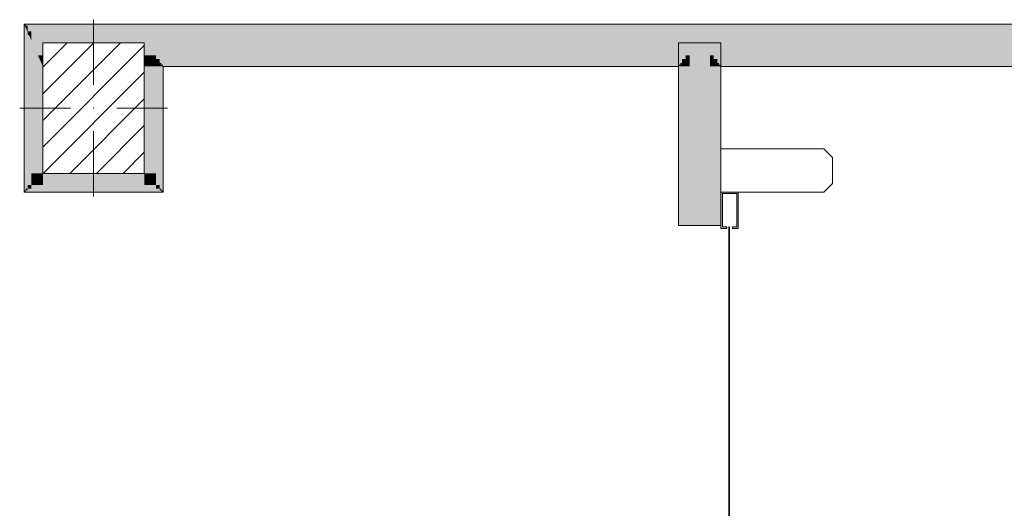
# Model space of a CAD drawing. Header units: millimetres. Extents: x -30280 to 19093, y -17757 to 4746.
# Tile 25 of 40: x 349 to 3747, y -13595 to -11909. Entities that reach past the tile are written whole.
import ezdxf

# ---------------------------------------------------------------- set-up
doc = ezdxf.new("R2010")
doc.units = ezdxf.units.MM
doc.header["$MEASUREMENT"] = 0
doc.linetypes.add('Wipeout_Contour', pattern=[1000, 0, -1000])
for name, color, linetype in [('10_ESTR_Pilars', 7, 'Continuous'), ('Nuevo_08_E_Envans secs', 7, 'Continuous'), ('Nuevo_Puertas Archicad', 7, 'Continuous')]:
    doc.layers.add(name, color=color, linetype=linetype)
for name, color, linetype, lineweight in [('10_ESTR_Pilars_Pluma_Nº__20', 1, 'Continuous', 5), ('10_ESTR_Pilars_Pluma_Nº__28', 7, 'Continuous', 20), ('10_ESTR_Pilars_Pluma_Nº__42', 8, 'Continuous', 25), ('Nuevo_08_E_Envans secs_Pluma_Nº__20', 1, 'Continuous', 5), ('Nuevo_Puertas Archicad_Pluma_Nº__20', 1, 'Continuous', 5), ('Nuevo_Ventanas Archicad_Pluma_Nº__20', 1, 'Continuous', 5)]:
    doc.layers.add(name, color=color, linetype=linetype, lineweight=lineweight)

# ---------------------------------------------------------------- blocks, each defined once
blk = doc.blocks.new('Puerta Rápida Enrrollable 27[9]_1')
at = {"layer": 'Nuevo_Puertas Archicad', "linetype": 'Continuous', "lineweight": 0, "true_color": 0xbf7f7f}
for points in [[(2788.9, -12629.1), (2788.9, -12624.1), (2773.9, -12624.1), (2773.9, -12509.1), (2823.9, -12509.1), (2823.9, -12624.1), (2808.9, -12624.1), (2808.9, -12629.1), (2828.9, -12629.1), (2828.9, -12504.1), (2768.9, -12504.1), (2768.9, -12629.1)], [(2798.9, -13714.1), (2798.9, -12624.1), (2796.9, -12624.1), (2796.9, -13714.1)], [(2788.9, -13709.1), (2768.9, -13709.1), (2768.9, -13834.1), (2828.9, -13834.1), (2828.9, -13709.1), (2808.9, -13709.1), (2808.9, -13714.1), (2823.9, -13714.1), (2823.9, -13829.1), (2773.9, -13829.1), (2773.9, -13714.1), (2788.9, -13714.1)]]:
    blk.add_hatch(color=23, dxfattribs=at).paths.add_polyline_path(points)
at = {"layer": 'Nuevo_Puertas Archicad_Pluma_Nº__20', "color": 1, "linetype": 'Continuous', "lineweight": 5}
for p, q in [((3123.9, -12354.1), (2768.9, -12354.1)), ((2768.9, -12354.1), (2768.9, -12504.1)), ((3153.9, -12384.1), (3123.9, -12354.1)), ((3153.9, -12474.1), (3153.9, -12384.1)), ((2828.9, -12504.1), (2768.9, -12504.1)), ((2768.9, -12504.1), (2768.9, -12629.1)), ((2768.9, -12504.1), (3123.9, -12504.1)), ((2828.9, -12629.1), (2828.9, -12504.1)), ((3123.9, -12504.1), (3153.9, -12474.1)), ((2773.9, -12624.1), (2773.9, -12509.1)), ((2773.9, -12509.1), (2823.9, -12509.1)), ((2823.9, -12509.1), (2823.9, -12624.1)), ((2622.9, -12619.1), (2628.9, -12619.1)), ((2628.9, -12619.1), (2634.9, -12619.1)), ((2634.9, -12619.1), (2647.9, -12619.1)), ((2647.9, -12619.1), (2660.9, -12619.1)), ((2660.9, -12619.1), (2730.9, -12619.1)), ((2730.9, -12619.1), (2743.9, -12619.1)), ((2743.9, -12619.1), (2756.9, -12619.1)), ((2756.9, -12619.1), (2762.9, -12619.1)), ((2762.9, -12619.1), (2768.9, -12619.1)), ((2768.9, -12629.1), (2788.9, -12629.1)), ((2788.9, -12624.1), (2773.9, -12624.1)), ((2788.9, -12629.1), (2788.9, -12624.1)), ((2798.9, -12624.1), (2796.9, -12624.1)), ((2796.9, -12624.1), (2796.9, -13714.1)), ((2798.9, -13714.1), (2798.9, -12624.1)), ((2823.9, -12624.1), (2808.9, -12624.1)), ((2808.9, -12624.1), (2808.9, -12629.1)), ((2808.9, -12629.1), (2828.9, -12629.1)), ((2622.9, -13719.1), (2628.9, -13719.1)), ((2628.9, -13719.1), (2634.9, -13719.1)), ((2634.9, -13719.1), (2647.9, -13719.1)), ((2647.9, -13719.1), (2660.9, -13719.1)), ((2660.9, -13719.1), (2730.9, -13719.1)), ((2730.9, -13719.1), (2743.9, -13719.1)), ((2743.9, -13719.1), (2756.9, -13719.1)), ((2756.9, -13719.1), (2762.9, -13719.1)), ((2762.9, -13719.1), (2768.9, -13719.1)), ((2768.9, -13834.1), (2768.9, -13709.1)), ((2768.9, -13709.1), (2788.9, -13709.1)), ((2788.9, -13714.1), (2773.9, -13714.1)), ((2773.9, -13714.1), (2773.9, -13829.1)), ((2788.9, -13709.1), (2788.9, -13714.1)), ((2796.9, -13714.1), (2798.9, -13714.1)), ((2808.9, -13714.1), (2808.9, -13709.1)), ((2808.9, -13709.1), (2828.9, -13709.1)), ((2823.9, -13714.1), (2808.9, -13714.1)), ((2823.9, -13829.1), (2823.9, -13714.1)), ((2828.9, -13709.1), (2828.9, -13834.1)), ((2773.9, -13829.1), (2823.9, -13829.1)), ((2828.9, -13834.1), (2768.9, -13834.1))]:
    blk.add_line(p, q, dxfattribs=at)
blk = doc.blocks.new('Muro_64_1', base_point=(2622.9, -17265))
at = {"layer": 'Nuevo_08_E_Envans secs', "linetype": 'Continuous', "lineweight": 0, "true_color": 0xbf7f7f}
for points in [[(2628.9, -11989), (2622.9, -11989), (2622.9, -12619.1), (2628.9, -12619.1)], [(2647.9, -11989), (2634.9, -11989), (2634.9, -12619.1), (2647.9, -12619.1)], [(2660.9, -11989), (2647.9, -11989), (2647.9, -12619.1), (2660.9, -12619.1)], [(2730.9, -11989), (2660.9, -11989), (2660.9, -12619.1), (2730.9, -12619.1)], [(2743.9, -11989), (2730.9, -11989), (2730.9, -12619.1), (2743.9, -12619.1)], [(2756.9, -11989), (2743.9, -11989), (2743.9, -12619.1), (2756.9, -12619.1)], [(2768.9, -11989), (2762.9, -11989), (2762.9, -12619.1), (2768.9, -12619.1)], [(2634.9, -12064), (2647.9, -12064), (2647.9, -12058), (2634.9, -12058)], [(2647.9, -12058), (2660.9, -12058), (2660.9, -12045), (2647.9, -12045)], [(2647.9, -12064), (2660.9, -12064), (2660.9, -12058), (2647.9, -12058)], [(2660.9, -12045), (2730.9, -12045), (2730.9, -12032), (2660.9, -12032)], [(2660.9, -12058), (2730.9, -12058), (2730.9, -12045), (2660.9, -12045)], [(2660.9, -12064), (2730.9, -12064), (2730.9, -12058), (2660.9, -12058)], [(2730.9, -12058), (2743.9, -12058), (2743.9, -12045), (2730.9, -12045)], [(2730.9, -12064), (2743.9, -12064), (2743.9, -12058), (2730.9, -12058)], [(2743.9, -12064), (2756.9, -12064), (2756.9, -12058), (2743.9, -12058)], [(2634.9, -12070), (2647.9, -12070), (2647.9, -12064), (2634.9, -12064)], [(2647.9, -12070), (2660.9, -12070), (2660.9, -12064), (2647.9, -12064)], [(2660.9, -12070), (2730.9, -12070), (2730.9, -12064), (2660.9, -12064)], [(2730.9, -12070), (2743.9, -12070), (2743.9, -12064), (2730.9, -12064)], [(2743.9, -12070), (2756.9, -12070), (2756.9, -12064), (2743.9, -12064)]]:
    blk.add_hatch(color=23, dxfattribs=at).paths.add_polyline_path(points)
at = {"layer": 'Nuevo_08_E_Envans secs', "linetype": 'Continuous', "lineweight": 0, "true_color": 0x000000}
for points in [[(2634.9, -11989), (2628.9, -11989), (2628.9, -12619.1), (2634.9, -12619.1)], [(2762.9, -11989), (2756.9, -11989), (2756.9, -12619.1), (2762.9, -12619.1)], [(2628.9, -12070), (2634.9, -12070), (2634.9, -12064), (2628.9, -12064)], [(2756.9, -12070), (2762.9, -12070), (2762.9, -12064), (2756.9, -12064)]]:
    blk.add_hatch(color=18, dxfattribs=at).paths.add_polyline_path(points)
at = {"layer": 'Nuevo_08_E_Envans secs_Pluma_Nº__20', "color": 1, "linetype": 'Continuous', "lineweight": 5}
for p, q in [((2622.9, -12619.1), (2628.9, -12619.1)), ((2628.9, -12619.1), (2634.9, -12619.1)), ((2634.9, -12619.1), (2647.9, -12619.1)), ((2647.9, -12619.1), (2660.9, -12619.1)), ((2660.9, -12619.1), (2730.9, -12619.1)), ((2730.9, -12619.1), (2743.9, -12619.1)), ((2743.9, -12619.1), (2756.9, -12619.1)), ((2756.9, -12619.1), (2762.9, -12619.1)), ((2762.9, -12619.1), (2768.9, -12619.1))]:
    blk.add_line(p, q, dxfattribs=at)
at = {"layer": 'Nuevo_08_E_Envans secs_Pluma_Nº__20', "color": 1, "linetype": 'Continuous', "lineweight": 5, "flags": 128}
for points in [[(2628.9, -11989), (2622.9, -11989)], [(2622.9, -11989), (2622.9, -12619.1)], [(2634.9, -11989), (2628.9, -11989)], [(2647.9, -11989), (2634.9, -11989)], [(2660.9, -11989), (2647.9, -11989)], [(2730.9, -11989), (2660.9, -11989)], [(2743.9, -11989), (2730.9, -11989)], [(2756.9, -11989), (2743.9, -11989)], [(2762.9, -11989), (2756.9, -11989)], [(2768.9, -11989), (2762.9, -11989)], [(2768.9, -12619.1), (2768.9, -11989)]]:
    blk.add_lwpolyline(points, dxfattribs=at)
at = {"layer": 'Nuevo_Puertas Archicad', "color": 1, "linetype": 'Continuous', "lineweight": 5}
blk.add_blockref('Puerta Rápida Enrrollable 27[9]_1', (0, 0), dxfattribs=at)
blk = doc.blocks.new('Ventana 27[6]_1')
at = {"layer": 'Nuevo_Ventanas Archicad_Pluma_Nº__20', "linetype": 'Continuous', "lineweight": 0, "true_color": 0xbf7f7f}
for points in [[(3807.4, -11924), (3807.4, -11974), (3857.4, -11974), (3857.4, -11924)], [(4807.4, -11974), (4807.4, -11924), (4757.4, -11924), (4757.4, -11974)]]:
    blk.add_hatch(color=23, dxfattribs=at).paths.add_polyline_path(points)
at = {"layer": 'Nuevo_Ventanas Archicad_Pluma_Nº__20', "color": 1, "linetype": 'Continuous', "lineweight": 5}
for p, q in [((3807.4, -11924), (4807.4, -11924)), ((3807.4, -11924), (3857.4, -11924)), ((3807.4, -11924), (3807.4, -11930)), ((3807.4, -11924), (3807.4, -11930)), ((3857.4, -11924), (3857.4, -11974)), ((3857.4, -11924), (4757.4, -11924)), ((4757.4, -11974), (4757.4, -11924)), ((4757.4, -11924), (4807.4, -11924)), ((4807.4, -11924), (4807.4, -11930)), ((4807.4, -11924), (4807.4, -11930)), ((3807.4, -11930), (3807.4, -11936)), ((3807.4, -11930), (3807.4, -11936)), ((3807.4, -11936), (3807.4, -11949)), ((3807.4, -11936), (3807.4, -11949)), ((3807.4, -11949), (3807.4, -11962)), ((3807.4, -11949), (3807.4, -11962)), ((3857.4, -11949), (4757.4, -11949)), ((4807.4, -11930), (4807.4, -11936)), ((4807.4, -11930), (4807.4, -11936)), ((4807.4, -11936), (4807.4, -11949)), ((4807.4, -11936), (4807.4, -11949)), ((4807.4, -11949), (4807.4, -11962)), ((4807.4, -11949), (4807.4, -11962)), ((3807.4, -11962), (3807.4, -11974)), ((3807.4, -11962), (3807.4, -11974)), ((3857.4, -11974), (3807.4, -11974)), ((3807.4, -11974), (3807.4, -12032)), ((4757.4, -11974), (3857.4, -11974)), ((4807.4, -11974), (4757.4, -11974)), ((4807.4, -11962), (4807.4, -11974)), ((4807.4, -11962), (4807.4, -11974)), ((4807.4, -11974), (4807.4, -12032)), ((3807.4, -12032), (3807.4, -12045)), ((3807.4, -12045), (3807.4, -12058)), ((3807.4, -12058), (3807.4, -12064)), ((4807.4, -12032), (4807.4, -12045)), ((4807.4, -12045), (4807.4, -12058)), ((4807.4, -12058), (4807.4, -12064)), ((3807.4, -12064), (3807.4, -12070)), ((3807.4, -12070), (4807.4, -12070)), ((4807.4, -12064), (4807.4, -12070))]:
    blk.add_line(p, q, dxfattribs=at)
blk = doc.blocks.new('Muro_95_1', base_point=(5828.9, -12070))
at = {"layer": 'Nuevo_08_E_Envans secs', "linetype": 'Continuous', "lineweight": 0, "true_color": 0xbf7f7f}
for points in [[(363.9, -11930), (366.6, -11930), (363.9, -11924)], [(369.9, -11924), (363.9, -11924), (366.6, -11930), (369.9, -11930)], [(369.9, -11924), (369.9, -11930), (3807.4, -11930), (3807.4, -11924)], [(4807.4, -11930), (5828.9, -11930), (5828.9, -11924), (4807.4, -11924)], [(375.9, -11949), (3807.4, -11949), (3807.4, -11936), (375.9, -11936)], [(375.9, -11950.9), (380.8, -11962), (388.9, -11962), (388.9, -11949), (375.9, -11949)], [(380.8, -11962), (375.9, -11950.9), (375.9, -11962)], [(388.9, -11962), (3807.4, -11962), (3807.4, -11949), (388.9, -11949)], [(4807.4, -11949), (5828.9, -11949), (5828.9, -11936), (4807.4, -11936)], [(4807.4, -11962), (5828.9, -11962), (5828.9, -11949), (4807.4, -11949)], [(388.9, -11980.1), (412, -12032), (428.9, -12032), (428.9, -11962), (388.9, -11962)], [(412, -12032), (388.9, -11980.1), (388.9, -12032)], [(428.9, -12032), (778.9, -12032), (778.9, -11962), (428.9, -11962)], [(778.9, -12032), (818.9, -12032), (818.9, -11962), (778.9, -11962)], [(818.9, -12032), (2660.9, -12032), (2660.9, -11962), (818.9, -11962)], [(2660.9, -12032), (2730.9, -12032), (2730.9, -11962), (2660.9, -11962)], [(2730.9, -12032), (3807.4, -12032), (3807.4, -11962), (2730.9, -11962)], [(4807.4, -12032), (5828.9, -12032), (5828.9, -11962), (4807.4, -11962)], [(428.9, -12045), (778.9, -12045), (778.9, -12032), (428.9, -12032)], [(428.9, -12058), (778.9, -12058), (778.9, -12045), (428.9, -12045)], [(818.9, -12045), (2647.9, -12045), (2647.9, -12032), (818.9, -12032)], [(818.9, -12058), (831.9, -12058), (831.9, -12045), (818.9, -12045)], [(831.9, -12058), (2634.9, -12058), (2634.9, -12045), (831.9, -12045)], [(2634.9, -12058), (2647.9, -12058), (2647.9, -12045), (2634.9, -12045)], [(2647.9, -12045), (2660.9, -12045), (2660.9, -12032), (2647.9, -12032)], [(2730.9, -12045), (2743.9, -12045), (2743.9, -12032), (2730.9, -12032)], [(2743.9, -12045), (3807.4, -12045), (3807.4, -12032), (2743.9, -12032)], [(2743.9, -12058), (2756.9, -12058), (2756.9, -12045), (2743.9, -12045)], [(2756.9, -12058), (3807.4, -12058), (3807.4, -12045), (2756.9, -12045)], [(4807.4, -12045), (5828.9, -12045), (5828.9, -12032), (4807.4, -12032)], [(4807.4, -12058), (5828.9, -12058), (5828.9, -12045), (4807.4, -12045)], [(428.9, -12070), (778.9, -12070), (778.9, -12064), (428.9, -12064)], [(837.9, -12070), (843.9, -12070), (843.9, -12064), (837.9, -12064)], [(843.9, -12070), (2622.9, -12070), (2622.9, -12064), (843.9, -12064)], [(2622.9, -12070), (2628.9, -12070), (2628.9, -12064), (2622.9, -12064)], [(2762.9, -12070), (2768.9, -12070), (2768.9, -12064), (2762.9, -12064)], [(3807.4, -12064), (2768.9, -12064), (2768.9, -12070), (3807.4, -12070)], [(5828.9, -12064), (4807.4, -12064), (4807.4, -12070), (5828.9, -12070)]]:
    blk.add_hatch(color=23, dxfattribs=at).paths.add_polyline_path(points)
at = {"layer": 'Nuevo_08_E_Envans secs', "linetype": 'Continuous', "lineweight": 0, "true_color": 0x000000}
for points in [[(369.9, -11936), (375.9, -11936), (375.9, -11930), (369.9, -11930)], [(375.9, -11936), (3807.4, -11936), (3807.4, -11930), (375.9, -11930)], [(4807.4, -11936), (5828.9, -11936), (5828.9, -11930), (4807.4, -11930)], [(428.9, -12064), (778.9, -12064), (778.9, -12058), (428.9, -12058)], [(831.9, -12064), (837.9, -12064), (837.9, -12058), (831.9, -12058)], [(837.9, -12064), (2628.9, -12064), (2628.9, -12058), (837.9, -12058)], [(2628.9, -12064), (2634.9, -12064), (2634.9, -12058), (2628.9, -12058)], [(2756.9, -12064), (2762.9, -12064), (2762.9, -12058), (2756.9, -12058)], [(2762.9, -12064), (3807.4, -12064), (3807.4, -12058), (2762.9, -12058)], [(4807.4, -12064), (5828.9, -12064), (5828.9, -12058), (4807.4, -12058)]]:
    blk.add_hatch(color=18, dxfattribs=at).paths.add_polyline_path(points)
at = {"layer": 'Nuevo_08_E_Envans secs_Pluma_Nº__20', "color": 1, "linetype": 'Continuous', "lineweight": 5}
for p, q in [((3807.4, -11924), (3807.4, -11930)), ((4807.4, -11924), (4807.4, -11930)), ((3807.4, -11930), (3807.4, -11936)), ((3807.4, -11936), (3807.4, -11949)), ((3807.4, -11949), (3807.4, -11962)), ((4807.4, -11930), (4807.4, -11936)), ((4807.4, -11936), (4807.4, -11949)), ((4807.4, -11949), (4807.4, -11962)), ((3807.4, -11962), (3807.4, -11974)), ((3807.4, -11974), (3807.4, -12032)), ((4807.4, -11962), (4807.4, -11974)), ((4807.4, -11974), (4807.4, -12032)), ((3807.4, -12032), (3807.4, -12045)), ((3807.4, -12045), (3807.4, -12058)), ((3807.4, -12058), (3807.4, -12064)), ((4807.4, -12032), (4807.4, -12045)), ((4807.4, -12045), (4807.4, -12058)), ((4807.4, -12058), (4807.4, -12064)), ((3807.4, -12064), (3807.4, -12070)), ((4807.4, -12064), (4807.4, -12070))]:
    blk.add_line(p, q, dxfattribs=at)
at = {"layer": 'Nuevo_08_E_Envans secs_Pluma_Nº__20', "color": 1, "linetype": 'Continuous', "lineweight": 5, "flags": 128}
for points in [[(363.9, -11924), (363.9, -11930)], [(3807.4, -11924), (363.9, -11924)], [(5828.9, -11924), (4807.4, -11924)], [(5828.9, -11924), (5828.9, -11930)], [(5828.9, -11930), (5828.9, -11936)], [(5828.9, -11936), (5828.9, -11949)], [(5828.9, -11949), (5828.9, -11962)], [(5828.9, -11962), (5828.9, -12032)], [(5828.9, -12032), (5828.9, -12045)], [(5828.9, -12045), (5828.9, -12058)], [(5828.9, -12058), (5828.9, -12064)], [(428.9, -12070), (778.9, -12070)], [(843.9, -12070), (2622.9, -12070)], [(2768.9, -12070), (3807.4, -12070)], [(4807.4, -12070), (5828.9, -12070)], [(5828.9, -12064), (5828.9, -12070)]]:
    blk.add_lwpolyline(points, dxfattribs=at)
at = {"layer": 'Nuevo_Ventanas Archicad_Pluma_Nº__20', "color": 1, "linetype": 'Continuous', "lineweight": 5}
blk.add_blockref('Ventana 27[6]_1', (0, 0), dxfattribs=at)
blk = doc.blocks.new('Muro_96_1', base_point=(428.9, -12070))
at = {"layer": 'Nuevo_08_E_Envans secs', "linetype": 'Continuous', "lineweight": 0, "true_color": 0xbf7f7f}
for points in [[(369.9, -12498), (369.9, -11937.5), (366.6, -11930), (363.9, -11930), (363.9, -12498)], [(369.9, -11930), (366.6, -11930), (369.2, -11936), (369.9, -11936)], [(369.9, -11936), (369.2, -11936), (369.9, -11937.5)], [(375.9, -11962), (375.9, -12479), (388.9, -12479), (388.9, -11980.1), (380.8, -11962)], [(388.9, -11962), (380.8, -11962), (388.9, -11980.1)], [(428.9, -12439), (428.9, -12070), (412, -12032), (388.9, -12032), (388.9, -12439)], [(428.9, -12032), (412, -12032), (417.8, -12045), (428.9, -12045)], [(428.9, -12045), (417.8, -12045), (423.5, -12058), (428.9, -12058)], [(428.9, -12058), (423.5, -12058), (426.2, -12064), (428.9, -12064)], [(426.2, -12064), (428.9, -12070), (428.9, -12064)], [(428.9, -12439), (388.9, -12479), (428.9, -12479)], [(388.9, -12439), (388.9, -12479), (428.9, -12439)], [(369.9, -12498), (363.9, -12504), (369.9, -12504)], [(363.9, -12498), (363.9, -12504), (369.9, -12498)], [(388.9, -12479), (375.9, -12492), (388.9, -12492)], [(388.9, -12479), (375.9, -12479), (375.9, -12492)]]:
    blk.add_hatch(color=23, dxfattribs=at).paths.add_polyline_path(points)
at = {"layer": 'Nuevo_08_E_Envans secs', "linetype": 'Continuous', "lineweight": 0, "true_color": 0x000000}
for points in [[(369.9, -11937.5), (375, -11949), (375.9, -11949), (375.9, -11936), (369.9, -11936)], [(375.9, -12492), (375.9, -11950.9), (369.9, -11937.5), (369.9, -12492)], [(375.9, -11949), (375, -11949), (375.9, -11950.9)], [(375.9, -12492), (369.9, -12498), (375.9, -12498)], [(369.9, -12492), (369.9, -12498), (375.9, -12492)]]:
    blk.add_hatch(color=18, dxfattribs=at).paths.add_polyline_path(points)
at = {"layer": 'Nuevo_08_E_Envans secs_Pluma_Nº__20', "color": 1, "linetype": 'Continuous', "lineweight": 5, "flags": 128}
for points in [[(363.9, -11930), (363.9, -12504)], [(428.9, -12439), (428.9, -12070)], [(363.9, -12504), (369.9, -12504)]]:
    blk.add_lwpolyline(points, dxfattribs=at)
blk = doc.blocks.new('Muro_97_1', base_point=(428.9, -12439))
at = {"layer": 'Nuevo_08_E_Envans secs', "linetype": 'Continuous', "lineweight": 0, "true_color": 0xbf7f7f}
for points in [[(778.9, -12439), (428.9, -12439), (428.9, -12479), (778.9, -12479)], [(778.9, -12439), (818.9, -12479), (818.9, -12439)], [(778.9, -12479), (818.9, -12479), (778.9, -12439)], [(837.9, -12498), (369.9, -12498), (369.9, -12504), (837.9, -12504)], [(818.9, -12479), (388.9, -12479), (388.9, -12492), (818.9, -12492)], [(818.9, -12479), (831.9, -12492), (831.9, -12479)], [(818.9, -12492), (831.9, -12492), (818.9, -12479)], [(837.9, -12498), (843.9, -12504), (843.9, -12498)], [(837.9, -12504), (843.9, -12504), (837.9, -12498)]]:
    blk.add_hatch(color=23, dxfattribs=at).paths.add_polyline_path(points)
at = {"layer": 'Nuevo_08_E_Envans secs', "linetype": 'Continuous', "lineweight": 0, "true_color": 0x000000}
for points in [[(831.9, -12492), (375.9, -12492), (375.9, -12498), (831.9, -12498)], [(831.9, -12492), (837.9, -12498), (837.9, -12492)], [(831.9, -12498), (837.9, -12498), (831.9, -12492)]]:
    blk.add_hatch(color=18, dxfattribs=at).paths.add_polyline_path(points)
at = {"layer": 'Nuevo_08_E_Envans secs_Pluma_Nº__20', "color": 1, "linetype": 'Continuous', "lineweight": 5, "flags": 128}
for points in [[(778.9, -12439), (428.9, -12439)], [(369.9, -12504), (843.9, -12504)], [(843.9, -12504), (843.9, -12498)]]:
    blk.add_lwpolyline(points, dxfattribs=at)
blk = doc.blocks.new('Muro_98_1', base_point=(778.9, -12439))
at = {"layer": 'Nuevo_08_E_Envans secs', "linetype": 'Continuous', "lineweight": 0, "true_color": 0xbf7f7f}
for points in [[(778.9, -12045), (818.9, -12045), (818.9, -12032), (778.9, -12032)], [(778.9, -12058), (818.9, -12058), (818.9, -12045), (778.9, -12045)], [(778.9, -12064), (818.9, -12064), (818.9, -12058), (778.9, -12058)], [(818.9, -12064), (831.9, -12064), (831.9, -12058), (818.9, -12058)], [(778.9, -12070), (818.9, -12070), (818.9, -12064), (778.9, -12064)], [(818.9, -12439), (818.9, -12070), (778.9, -12070), (778.9, -12439)], [(818.9, -12070), (831.9, -12070), (831.9, -12064), (818.9, -12064)], [(831.9, -12479), (831.9, -12070), (818.9, -12070), (818.9, -12479)], [(843.9, -12498), (843.9, -12070), (837.9, -12070), (837.9, -12498)]]:
    blk.add_hatch(color=23, dxfattribs=at).paths.add_polyline_path(points)
at = {"layer": 'Nuevo_08_E_Envans secs', "linetype": 'Continuous', "lineweight": 0, "true_color": 0x000000}
for points in [[(831.9, -12070), (837.9, -12070), (837.9, -12064), (831.9, -12064)], [(837.9, -12492), (837.9, -12070), (831.9, -12070), (831.9, -12492)]]:
    blk.add_hatch(color=18, dxfattribs=at).paths.add_polyline_path(points)
at = {"layer": 'Nuevo_08_E_Envans secs_Pluma_Nº__20', "color": 1, "linetype": 'Continuous', "lineweight": 5, "flags": 128}
for points in [[(778.9, -12070), (778.9, -12439)], [(843.9, -12498), (843.9, -12070)]]:
    blk.add_lwpolyline(points, dxfattribs=at)
blk = doc.blocks.new('Pilar_12_1', base_point=(603.9, -12214))
at = {"color": 254, "linetype": 'Wipeout_Contour', "lineweight": 0, "ltscale": 48920.603723}
blk.add_wipeout([(428.9, -12439), (778.9, -12439), (778.9, -11989), (428.9, -11989)], dxfattribs=at).dxf.layer = '10_ESTR_Pilars'
at = {"layer": '10_ESTR_Pilars_Pluma_Nº__42', "linetype": 'Continuous', "lineweight": 25}
h = blk.add_hatch(dxfattribs=at)
h.set_pattern_fill('00_GCT_trama_45º_e1_400__05', color=8, style=0, pattern_type=2)
h.set_pattern_definition([(45, (0, 0), (-45.96194, 45.96194), [])])
h.paths.add_polyline_path([(428.9, -12439), (778.9, -12439), (778.9, -11989), (428.9, -11989)])
at = {"layer": '10_ESTR_Pilars_Pluma_Nº__20', "color": 1, "linetype": 'Continuous', "lineweight": 5}
for p, q in [((603.9, -12134), (603.9, -11909)), ((523.9, -12214), (348.9, -12214)), ((683.9, -12214), (858.9, -12214)), ((603.9, -12294), (603.9, -12519))]:
    blk.add_line(p, q, dxfattribs=at)
blk.add_point((603.9, -12214), dxfattribs=at)
at = {"layer": '10_ESTR_Pilars_Pluma_Nº__28', "color": 7, "linetype": 'Continuous', "lineweight": 20, "flags": 128}
blk.add_lwpolyline([(428.9, -12439), (778.9, -12439), (778.9, -11989), (428.9, -11989)], close=True, dxfattribs=at)

msp = doc.modelspace()

# ---------------------------------------------------------------- block references
at = {"layer": 'Nuevo_08_E_Envans secs', "color": 1, "lineweight": 5}
for name, p in [('Muro_95_1', (5828.9, -12070)), ('Muro_96_1', (428.9, -12070)), ('Muro_64_1', (2622.9, -17265)), ('Muro_98_1', (778.9, -12439)), ('Muro_97_1', (428.9, -12439))]:
    msp.add_blockref(name, p, dxfattribs=at)

# ---------------------------------------------------------------- next in the draw order: block references
at = {"layer": '10_ESTR_Pilars', "color": 7, "lineweight": 20}
msp.add_blockref('Pilar_12_1', (603.9, -12214), dxfattribs=at)

doc.saveas('drawing.dxf')
